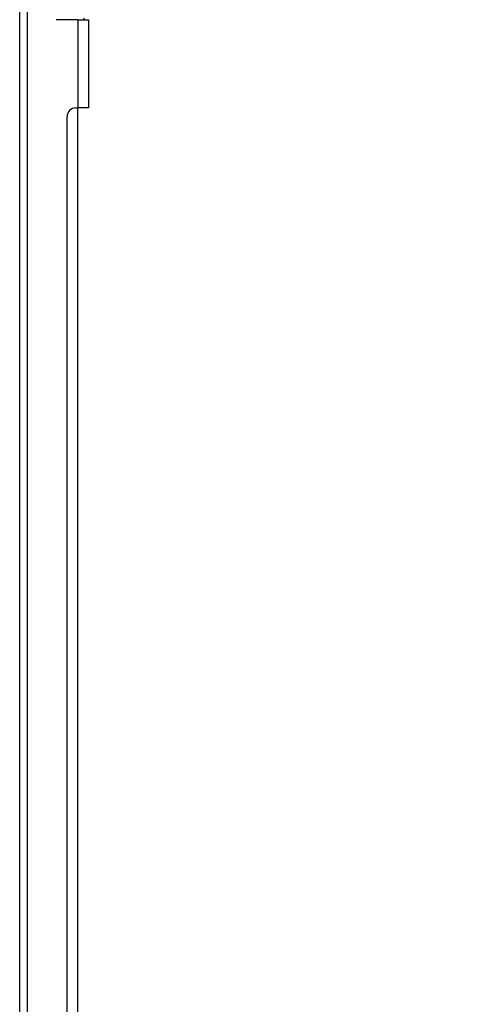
# Model space of a CAD drawing. Header units: inches. Extents: x 0 to 160, y -11 to 104.
# Tile 80 of 121: x 113 to 120, y 39 to 55. Entities that reach past the tile are written whole.
import ezdxf

# ---------------------------------------------------------------- set-up
doc = ezdxf.new("R2010")
doc.units = ezdxf.units.IN
doc.header["$LTSCALE"] = 9.614827
doc.header["$MEASUREMENT"] = 0
for name, color, linetype, lineweight in [('Dimensions(ANSI)', 7, 'Continuous', 25), ('Visible Edges(ANSI)', 7, 'Continuous', 25), ('Visible Tangent Edges(ANSI)', 7, 'Continuous', 25)]:
    doc.layers.add(name, color=color, linetype=linetype, lineweight=lineweight)
doc.styles.add('Dimension-ANSI', font='arialbd.ttf')
doc.dimstyles.new('INCH-ANSI', dxfattribs={"dimscale": 9.614827, "dimtxt": 0.12, "dimasz": 0.098425, "dimexe": 0.04, "dimexo": 0.04, "dimgap": 0.031496, "dimtad": 0, "dimtih": 1, "dimtoh": 1, "dimdec": 3, "dimzin": 0, "dimdsep": 46, "dimtxsty": 'Dimension-ANSI', "dimcen": 0.09, "dimdle": 0.312, "dimclrd": 179, "dimclre": 179, "dimclrt": 7, "dimadec": 1, "dimazin": 0, "dimtfac": 1, "dimtdec": 3, "dimtofl": 0, "dimtmove": 0, "dimatfit": 3, "dimfxl": 1, "dimtolj": 1, "dimtzin": 4, "dimlwd": 25, "dimlwe": 25, "dimarcsym": 0})

# ---------------------------------------------------------------- blocks, each defined once
blk = doc.blocks.new('*D20')
at = {"layer": 'Defpoints', "color": 0, "linetype": 'Continuous', "transparency": 16777216}
for p in [(113.698, 89.073), (114.896, 89.073), (112.743, 22.013)]:
    blk.add_point(p, dxfattribs=at)
at = {"layer": 'Dimensions(ANSI)', "color": 179, "linetype": 'Continuous', "lineweight": 25, "true_color": 0x262658, "transparency": 16777216}
blk.add_line((114.082, 89.073), (114.896, 89.073), dxfattribs=at)
at = {"layer": 'Dimensions(ANSI)', "color": 7, "linetype": 'Continuous', "lineweight": 25, "transparency": 16777216, "insert": (117.625, 89.073), "char_height": 1.1538, "attachment_point": 5, "style": 'Dimension-ANSI'}
blk.add_mtext('\\A1;46.375', dxfattribs=at)

msp = doc.modelspace()

# ---------------------------------------------------------------- linework, layer by layer
at = {"layer": 'Visible Edges(ANSI)'}
for p, q in [((112.7434, 22.0129), (112.7434, 89.073)), ((113.7, 54.6732), (113.3421, 54.6732)), ((113.7, 54.6732), (113.8714, 54.6732)), ((113.8714, 54.6732), (113.8714, 53.2271)), ((113.6638, 53.2271), (113.7, 53.2271)), ((113.6978, 28.3746), (113.6978, 53.2271)), ((113.8714, 53.2271), (113.7, 53.2271)), ((113.5192, 26.2809), (113.5192, 53.0825))]:
    msp.add_line(p, q, dxfattribs=at)
for centre, radius, start, end in [((113.816, 54.6719), 0.0256, 111.75816, 177.2105), ((113.6638, 53.0825), 0.1446, 90, 180)]:
    msp.add_arc(centre, radius, start, end, dxfattribs=at)
at = {"layer": 'Visible Tangent Edges(ANSI)'}
for p, q in [((112.8678, 89.073), (112.8678, 22.0129)), ((113.7, 53.2271), (113.7, 54.6732))]:
    msp.add_line(p, q, dxfattribs=at)

# ---------------------------------------------------------------- dimensions: what is measured, and where the dimension line sits
at = {"layer": 'Dimensions(ANSI)', "color": 179, "linetype": 'Continuous', "lineweight": 25, "true_color": 0x262658}
dim = msp.add_ordinate_dim(feature_location=(113.6978, 89.073), offset=(1.1987, 0), dtype=0, origin=(112.7434, 22.0129), dimstyle='INCH-ANSI', override={"dimgap": 0.031496, "dimtad": 0, "dimdec": 3, "dimlfac": 0.691543, "dimtol": 0, "dimlim": 0, "dimtp": 0, "dimtm": 0, "dimtdec": 3}, dxfattribs=at)
dim.commit()
dim.dimension.update_dxf_attribs({"geometry": '*D20', "text_midpoint": (117.6249, 89.073)})

doc.saveas('drawing.dxf')
